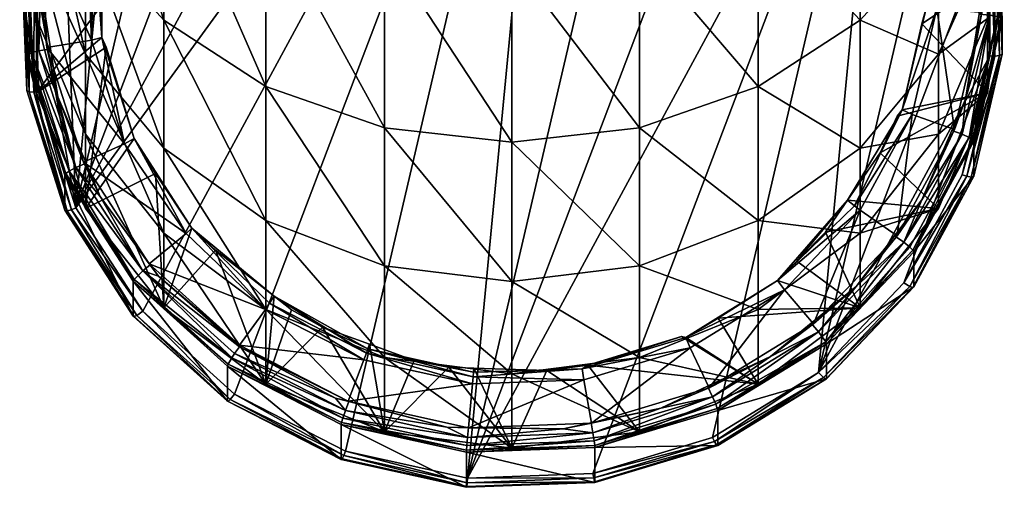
# Model space of a CAD drawing. Extents: x -0.025 to 0.074, y -0.234 to 0.025.
# Tile 1 of 256: x -0.012 to 0.012, y -0.234 to -0.223. Entities that reach past the tile are written whole.
import ezdxf

# ---------------------------------------------------------------- set-up
doc = ezdxf.new("R2010")
doc.units = 0
doc.layers.add('mesh', color=7, linetype='CONTINUOUS')

msp = doc.modelspace()

# ---------------------------------------------------------------- meshes
at = {"layer": 'mesh'}
mesh = msp.add_polyface(dxfattribs=at)
corners = [(-0.011584, -0.218488, 0.286151), (-0.009979, -0.220122, 0.286529), (-0.009786, -0.219155, 0.286305), (-0.010385, -0.223597, 0.30213), (-0.008478, -0.227963, 0.296635), (-0.010385, -0.225542, 0.296076), (-0.008478, -0.225891, 0.303086), (-0.005993, -0.227651, 0.30382), (-0.008478, -0.222768, 0.3091), (-0.005993, -0.224381, 0.310118), (-0.010385, -0.220666, 0.307774), (-0.011584, -0.218219, 0.30623), (-0.003099, -0.225395, 0.310757), (-0.003099, -0.220997, 0.316581), (0.000007, -0.225741, 0.310976), (-0.005993, -0.220104, 0.31578), (-0.008478, -0.218684, 0.314507), (-0.010385, -0.216834, 0.312849), (0.000007, -0.221301, 0.316854), (-0.003099, -0.215687, 0.321587), (-0.005993, -0.214941, 0.320648), (-0.010385, -0.22736, 0.2882), (-0.011584, -0.222722, 0.295425), (-0.009991, -0.220607, 0.286641), (-0.009488, -0.218106, 0.285998), (-0.010035, -0.222446, 0.287065), (-0.009991, -0.223192, 0.28718), (-0.009889, -0.223421, 0.28729), (-0.009203, -0.225653, 0.287755), (-0.010175, -0.220618, 0.28653), (-0.010348, -0.220612, 0.286488), (-0.009747, -0.218032, 0.285892), (-0.010244, -0.223255, 0.287098), (-0.009441, -0.225782, 0.287681), (0.001088, -0.211231, 0.279601), (-0.010622, -0.227346, 0.283322), (-0.008995, -0.229865, 0.283903), (-0.009542, -0.215995, 0.280701), (-0.010966, -0.218627, 0.281309), (-0.001964, -0.211345, 0.279627), (-0.004882, -0.212225, 0.279831), (-0.011444, -0.220513, 0.286465), (-0.011329, -0.223436, 0.28714), (-0.010441, -0.22623, 0.287785), (-0.011993, -0.221514, 0.28685), (-0.011584, -0.22454, 0.287549)]
mesh.append_faces([[corners[k] for k in face] for face in [(0, 1, 2, 2), (3, 4, 5, 5), (6, 4, 3, 3), (7, 8, 9, 9), (6, 10, 8, 8), (3, 10, 6, 6), (3, 11, 10, 10), (12, 13, 14, 14), (12, 15, 13, 13), (9, 15, 12, 12), (9, 16, 15, 15), (8, 16, 9, 9), (8, 17, 16, 16), (10, 17, 8, 8), (14, 13, 18, 18), (13, 19, 18, 18), (15, 20, 13, 13), (21, 22, 5, 5), (23, 2, 1, 1), (24, 2, 23, 23), (25, 26, 23, 23), (27, 28, 26, 26), (23, 29, 24, 24), (23, 26, 29, 29), (24, 30, 31, 31), (29, 30, 24, 24), (29, 32, 30, 30), (26, 32, 29, 29), (26, 33, 32, 32), (28, 33, 26, 26), (34, 35, 36, 36), (37, 38, 35, 35), (39, 40, 35, 35), (32, 41, 30, 30), (33, 42, 32, 32), (33, 43, 42, 42), (44, 23, 1, 1), (44, 25, 23, 23), (45, 26, 25, 25), (45, 27, 26, 26), (21, 28, 27, 27)]])
mesh = msp.add_polyface(dxfattribs=at)
corners = [(-0.010307, -0.216636, 0.285365), (-0.010779, -0.21766, 0.285806), (-0.010698, -0.217733, 0.285618), (-0.009379, -0.215073, 0.285209), (-0.009319, -0.215156, 0.285023), (-0.010385, -0.215668, 0.2855), (-0.008943, -0.216979, 0.285803), (-0.008432, -0.21613, 0.285607), (-0.011584, -0.218488, 0.286151), (-0.009388, -0.218128, 0.286068), (-0.009786, -0.219155, 0.286305), (-0.010385, -0.220666, 0.307774), (-0.011584, -0.214679, 0.310917), (-0.010385, -0.216834, 0.312849), (-0.003099, -0.220997, 0.316581), (-0.005993, -0.214941, 0.320648), (-0.003099, -0.215687, 0.321587), (-0.005993, -0.220104, 0.31578), (-0.008478, -0.213754, 0.319156), (-0.008478, -0.218684, 0.314507), (-0.010385, -0.212207, 0.317211), (0.000007, -0.221301, 0.316854), (0.000007, -0.215942, 0.321906), (-0.00826, -0.215825, 0.285478), (-0.009488, -0.218106, 0.285998), (-0.009747, -0.218032, 0.285892), (-0.008481, -0.215692, 0.285352), (-0.001964, -0.211345, 0.279627), (-0.010622, -0.227346, 0.283322), (0.001088, -0.211231, 0.279601), (-0.007467, -0.213811, 0.280197), (-0.009542, -0.215995, 0.280701), (-0.004882, -0.212225, 0.279831), (-0.01108, -0.218581, 0.281324), (-0.010966, -0.218627, 0.281309), (-0.009692, -0.215877, 0.280739), (-0.009766, -0.2158, 0.28084), (-0.011188, -0.218522, 0.281403), (-0.007584, -0.213659, 0.280227), (-0.009787, -0.215759, 0.280954), (-0.011248, -0.218459, 0.281578), (-0.009787, -0.214904, 0.284657), (-0.009766, -0.214891, 0.284778), (-0.011224, -0.217585, 0.2854), (-0.009692, -0.214916, 0.284902), (-0.011139, -0.21759, 0.28552), (-0.009542, -0.215005, 0.284988), (-0.010966, -0.217638, 0.285596), (-0.010348, -0.220612, 0.286488), (-0.006898, -0.214348, 0.285196)]
mesh.append_faces([[corners[k] for k in face] for face in [(0, 1, 2, 2), (0, 3, 1, 1), (4, 3, 0, 0), (5, 6, 7, 7), (8, 6, 5, 5), (8, 9, 6, 6), (10, 9, 8, 8), (11, 12, 13, 13), (14, 15, 16, 16), (17, 18, 15, 15), (19, 18, 17, 17), (13, 20, 19, 19), (21, 16, 22, 22), (23, 6, 24, 24), (23, 7, 6, 6), (24, 9, 10, 10), (6, 9, 24, 24), (23, 25, 26, 26), (24, 25, 23, 23), (27, 28, 29, 29), (28, 30, 31, 31), (28, 32, 30, 30), (31, 33, 34, 34), (31, 35, 33, 33), (30, 35, 31, 31), (35, 36, 37, 37), (38, 36, 35, 35), (36, 39, 40, 40), (38, 39, 36, 36), (39, 41, 40, 40), (41, 42, 43, 43), (42, 44, 45, 45), (44, 46, 45, 45), (47, 0, 2, 2), (46, 0, 47, 47), (46, 4, 0, 0), (25, 3, 26, 26), (25, 1, 3, 3), (48, 1, 25, 25), (5, 23, 49, 49), (7, 23, 5, 5)]])
mesh = msp.add_polyface(dxfattribs=at)
corners = [(-0.003468, -0.230668, 0.288963), (-0.003505, -0.23078, 0.288924), (-0.004613, -0.230252, 0.288867), (-0.00238, -0.231064, 0.289055), (-0.00093, -0.231352, 0.289059), (-0.00153, -0.231228, 0.289093), (-0.000923, -0.231249, 0.289097), (0.000856, -0.231308, 0.289111), (-0.000937, -0.23146, 0.289033), (-0.003541, -0.230884, 0.2889), (-0.003099, -0.232808, 0.289457), (-0.005993, -0.23164, 0.289188), (-0.005366, -0.229833, 0.288771), (0.000007, -0.233206, 0.289549), (0.000007, -0.229135, 0.304438), (0.000007, -0.231388, 0.297425), (-0.003099, -0.228757, 0.304281), (-0.005993, -0.227651, 0.30382), (-0.003099, -0.23099, 0.297333), (-0.005993, -0.229822, 0.297064), (-0.003099, -0.225395, 0.310757), (-0.005993, -0.224381, 0.310118), (0.000007, -0.225741, 0.310976), (-0.005791, -0.229498, 0.288693), (-0.005902, -0.229671, 0.28862), (0.001716, -0.231268, 0.289044), (-0.003601, -0.231052, 0.288898), (-0.006003, -0.229818, 0.288613), (-0.000953, -0.231638, 0.289033), (0.001759, -0.231536, 0.28901), (0.001088, -0.211231, 0.279601), (-0.006754, -0.231887, 0.28437), (-0.004052, -0.233275, 0.28469), (-0.008995, -0.229865, 0.283903), (-0.001074, -0.233934, 0.284842), (-0.006824, -0.230999, 0.288654), (-0.006754, -0.230897, 0.288657), (-0.004052, -0.232285, 0.288977), (-0.004298, -0.231983, 0.288908), (-0.006636, -0.230735, 0.28862), (-0.003983, -0.232057, 0.28913), (-0.006638, -0.230693, 0.288815)]
mesh.append_faces([[corners[k] for k in face] for face in [(0, 1, 2, 2), (3, 1, 0, 0), (3, 4, 1, 1), (5, 4, 3, 3), (4, 6, 7, 7), (5, 6, 4, 4), (1, 8, 9, 9), (4, 8, 1, 1), (10, 5, 3, 3), (11, 2, 12, 12), (13, 6, 5, 5), (10, 2, 11, 11), (10, 0, 2, 2), (14, 15, 16, 16), (17, 18, 19, 19), (16, 18, 17, 17), (16, 15, 18, 18), (16, 20, 14, 14), (16, 21, 20, 20), (17, 21, 16, 16), (14, 20, 22, 22), (10, 19, 18, 18), (2, 23, 12, 12), (2, 1, 23, 23), (23, 9, 24, 24), (1, 9, 23, 23), (4, 25, 8, 8), (24, 26, 27, 27), (9, 26, 24, 24), (9, 28, 26, 26), (8, 28, 9, 9), (8, 29, 28, 28), (30, 31, 32, 32), (30, 33, 31, 31), (34, 30, 32, 32), (35, 36, 37, 37), (38, 37, 36, 36), (39, 40, 38, 38), (39, 41, 40, 40), (26, 40, 41, 41), (28, 40, 26, 26)]])
mesh = msp.add_polyface(dxfattribs=at)
corners = [(0.010399, -0.216793, 0.285401), (0.010455, -0.216865, 0.285623), (0.008855, -0.21439, 0.285051), (0.010441, -0.216915, 0.285429), (0.008855, -0.214435, 0.284857), (0.011598, -0.218488, 0.286151), (0.009643, -0.218605, 0.286178), (0.009893, -0.219559, 0.286399), (0.010399, -0.215668, 0.2855), (0.008111, -0.215661, 0.285499), (0.008672, -0.21648, 0.285688), (0.008492, -0.213246, 0.284941), (0.010399, -0.220666, 0.307774), (0.008492, -0.218684, 0.314507), (0.010399, -0.216834, 0.312849), (0.008492, -0.213754, 0.319156), (0.006007, -0.214941, 0.320648), (0.006007, -0.220104, 0.31578), (0.003113, -0.215687, 0.321587), (0.003113, -0.220997, 0.316581), (0.000007, -0.215942, 0.321906), (0.011598, -0.216669, 0.294027), (0.010399, -0.213849, 0.293376), (0.009205, -0.217406, 0.285836), (0.009919, -0.21986, 0.286468), (0.0078, -0.215225, 0.285336), (0.009455, -0.217313, 0.285726), (0.010087, -0.21986, 0.286355), (0.008009, -0.215075, 0.285209), (-0.001074, -0.233934, 0.284842), (0.004066, -0.21189, 0.279753), (0.001088, -0.211231, 0.279601), (0.010637, -0.217819, 0.281122), (0.010746, -0.217764, 0.281135), (0.009009, -0.2153, 0.280541), (0.009151, -0.215171, 0.280576), (0.010852, -0.217696, 0.281212), (0.009237, -0.21506, 0.280741), (0.010909, -0.217629, 0.281386), (0.010909, -0.216774, 0.285089), (0.00924, -0.214191, 0.284492), (0.010886, -0.216757, 0.285209), (0.00922, -0.21418, 0.284614), (0.010804, -0.216768, 0.28533), (0.009151, -0.21421, 0.28474), (0.010637, -0.216829, 0.285409), (0.009048, -0.21428, 0.284816), (0.011243, -0.219203, 0.285957), (0.011343, -0.21966, 0.286268), (0.010258, -0.21984, 0.28631)]
mesh.append_faces([[corners[k] for k in face] for face in [(0, 1, 2, 2), (0, 3, 1, 1), (2, 4, 0, 0), (5, 6, 7, 7), (8, 6, 5, 5), (8, 9, 10, 10), (11, 9, 8, 8), (12, 13, 14, 14), (13, 15, 14, 14), (13, 16, 15, 15), (17, 16, 13, 13), (17, 18, 16, 16), (19, 20, 18, 18), (8, 21, 22, 22), (6, 23, 24, 24), (10, 25, 23, 23), (9, 25, 10, 10), (23, 26, 27, 27), (23, 28, 26, 26), (25, 28, 23, 23), (29, 30, 31, 31), (32, 33, 34, 34), (33, 35, 34, 34), (33, 36, 35, 35), (36, 37, 35, 35), (36, 38, 37, 37), (37, 39, 40, 40), (38, 39, 37, 37), (39, 41, 42, 42), (41, 43, 44, 44), (43, 45, 46, 46), (47, 3, 45, 45), (45, 4, 46, 46), (45, 0, 4, 4), (3, 0, 45, 45), (26, 48, 49, 49), (26, 1, 48, 48), (28, 1, 26, 26), (28, 2, 1, 1), (8, 23, 6, 6), (8, 10, 23, 23)]])
mesh = msp.add_polyface(dxfattribs=at)
corners = [(0.011058, -0.224692, 0.287224), (0.010729, -0.225454, 0.2874), (0.010793, -0.225435, 0.287601), (0.011598, -0.22454, 0.287549), (0.009397, -0.225107, 0.28768), (0.008981, -0.226005, 0.287887), (0.010399, -0.223597, 0.30213), (0.010399, -0.225542, 0.296076), (0.008492, -0.225891, 0.303086), (0.011598, -0.222722, 0.295425), (0.008492, -0.222768, 0.3091), (0.010399, -0.220666, 0.307774), (0.006007, -0.224381, 0.310118), (0.006007, -0.227651, 0.30382), (0.003113, -0.225395, 0.310757), (0.008492, -0.218684, 0.314507), (0.006007, -0.220104, 0.31578), (0.003113, -0.220997, 0.316581), (0.000007, -0.221301, 0.316854), (0.000007, -0.225741, 0.310976), (0.003113, -0.215687, 0.321587), (0.000007, -0.215942, 0.321906), (0.00952, -0.224955, 0.287587), (0.01, -0.222857, 0.28716), (0.010107, -0.222439, 0.287006), (0.010088, -0.221876, 0.286934), (0.009919, -0.21986, 0.286468), (0.009643, -0.218605, 0.286178), (0.009893, -0.219559, 0.286399), (0.010087, -0.21986, 0.286355), (0.009205, -0.217406, 0.285836), (0.010363, -0.222484, 0.28692), (0.009761, -0.225063, 0.287515), (0.010258, -0.21984, 0.28631), (0.009455, -0.217313, 0.285726), (0.006768, -0.213278, 0.280074), (-0.001074, -0.233934, 0.284842), (0.009009, -0.2153, 0.280541), (0.004066, -0.21189, 0.279753), (0.007481, -0.231354, 0.284247), (0.010637, -0.217819, 0.281122), (0.001979, -0.23382, 0.284816), (0.004896, -0.23294, 0.284613), (0.01154, -0.220662, 0.281778), (0.011657, -0.223635, 0.282465), (0.011458, -0.222583, 0.286943), (0.012007, -0.221514, 0.28685), (0.011598, -0.218488, 0.286151)]
mesh.append_faces([[corners[k] for k in face] for face in [(0, 1, 2, 2), (3, 4, 5, 5), (6, 7, 8, 8), (6, 9, 7, 7), (6, 10, 11, 11), (8, 10, 6, 6), (8, 12, 10, 10), (13, 14, 12, 12), (10, 15, 11, 11), (10, 16, 15, 15), (12, 16, 10, 10), (12, 17, 16, 16), (14, 17, 12, 12), (14, 18, 17, 17), (19, 18, 14, 14), (17, 20, 16, 16), (18, 21, 17, 17), (22, 23, 24, 24), (24, 25, 26, 26), (27, 26, 28, 28), (26, 29, 24, 24), (26, 30, 29, 29), (22, 31, 32, 32), (24, 31, 22, 22), (24, 33, 31, 31), (29, 33, 24, 24), (29, 34, 33, 33), (35, 36, 37, 37), (35, 38, 36, 36), (37, 39, 40, 40), (41, 42, 37, 37), (39, 43, 40, 40), (39, 44, 43, 43), (31, 2, 32, 32), (33, 45, 31, 31), (3, 22, 4, 4), (3, 23, 22, 22), (46, 24, 23, 23), (46, 25, 24, 24), (47, 26, 25, 25), (47, 28, 26, 26)]])
mesh = msp.add_polyface(dxfattribs=at)
corners = [(0.007353, -0.230169, 0.288694), (0.006306, -0.230968, 0.288673), (0.004813, -0.231728, 0.289054), (0.004772, -0.23169, 0.28884), (0.003633, -0.232226, 0.288964), (0.003113, -0.232808, 0.289457), (0.001857, -0.231176, 0.289081), (0.000856, -0.231308, 0.289111), (0.006007, -0.23164, 0.289188), (0.004135, -0.230482, 0.288921), (0.000007, -0.229135, 0.304438), (0.003113, -0.23099, 0.297333), (0.000007, -0.231388, 0.297425), (0.003113, -0.228757, 0.304281), (0.006007, -0.229822, 0.297064), (0.006007, -0.227651, 0.30382), (0.003113, -0.225395, 0.310757), (0.000007, -0.225741, 0.310976), (-0.00093, -0.231352, 0.289059), (0.001716, -0.231268, 0.289044), (0.004246, -0.230505, 0.288868), (0.005035, -0.230035, 0.288817), (0.006476, -0.229118, 0.288542), (0.001759, -0.231536, 0.28901), (-0.000937, -0.23146, 0.289033), (0.004353, -0.230754, 0.288829), (0.00665, -0.229344, 0.288504), (0.009009, -0.2153, 0.280541), (-0.001074, -0.233934, 0.284842), (0.001979, -0.23382, 0.284816), (0.004896, -0.23294, 0.284613), (0.004947, -0.233041, 0.284662), (0.007481, -0.231354, 0.284247), (0.005022, -0.232283, 0.288669), (0.005011, -0.232233, 0.288782), (0.007656, -0.23061, 0.288407), (0.004973, -0.232127, 0.288876), (0.004896, -0.23195, 0.2889), (0.007481, -0.230364, 0.288534), (0.001979, -0.23283, 0.289103), (0.001945, -0.232593, 0.289254)]
mesh.append_faces([[corners[k] for k in face] for face in [(0, 1, 2, 2), (2, 3, 4, 4), (1, 3, 2, 2), (5, 6, 7, 7), (8, 6, 5, 5), (8, 9, 6, 6), (10, 11, 12, 12), (13, 11, 10, 10), (13, 14, 11, 11), (15, 14, 13, 13), (13, 16, 15, 15), (13, 17, 16, 16), (10, 17, 13, 13), (8, 11, 14, 14), (5, 11, 8, 8), (5, 12, 11, 11), (18, 7, 19, 19), (19, 9, 20, 20), (19, 6, 9, 9), (7, 6, 19, 19), (20, 21, 22, 22), (19, 23, 24, 24), (19, 25, 23, 23), (20, 25, 19, 19), (20, 26, 25, 25), (22, 26, 20, 20), (27, 28, 29, 29), (30, 31, 32, 32), (33, 34, 35, 35), (34, 36, 35, 35), (36, 37, 38, 38), (1, 38, 37, 37), (37, 3, 1, 1), (37, 4, 3, 3), (39, 4, 37, 37), (25, 40, 23, 23), (25, 2, 40, 40), (26, 2, 25, 25), (26, 0, 2, 2), (20, 8, 21, 21), (20, 9, 8, 8)]])
mesh = msp.add_polyface(dxfattribs=at)
corners = [(0.010793, -0.225435, 0.287601), (0.009996, -0.227145, 0.287791), (0.009393, -0.228023, 0.288199), (0.010729, -0.225454, 0.2874), (0.009331, -0.228023, 0.287994), (0.011598, -0.22454, 0.287549), (0.008981, -0.226005, 0.287887), (0.010399, -0.22736, 0.2882), (0.008492, -0.225891, 0.303086), (0.008492, -0.227963, 0.296635), (0.006007, -0.227651, 0.30382), (0.010399, -0.225542, 0.296076), (0.006007, -0.224381, 0.310118), (0.008492, -0.229782, 0.288759), (0.008184, -0.227157, 0.288153), (0.006949, -0.228646, 0.288496), (0.007647, -0.227933, 0.288332), (0.006476, -0.229118, 0.288542), (0.00952, -0.224955, 0.287587), (0.009397, -0.225107, 0.28768), (0.008353, -0.227296, 0.288072), (0.009761, -0.225063, 0.287515), (0.008495, -0.227403, 0.288056), (0.009009, -0.2153, 0.280541), (0.004896, -0.23294, 0.284613), (0.007481, -0.231354, 0.284247), (0.009556, -0.22917, 0.283743), (0.01098, -0.226537, 0.283135), (0.011657, -0.223635, 0.282465), (0.011094, -0.226573, 0.283169), (0.009706, -0.22926, 0.283828), (0.011202, -0.226591, 0.283266), (0.00978, -0.229284, 0.283953), (0.011262, -0.226571, 0.283451), (0.009801, -0.229271, 0.284074), (0.009801, -0.228417, 0.287776), (0.011262, -0.225717, 0.287153), (0.011238, -0.225681, 0.287269), (0.00978, -0.228375, 0.287891), (0.011153, -0.225624, 0.287375), (0.009706, -0.228298, 0.287992), (0.009556, -0.22818, 0.28803), (0.01098, -0.225548, 0.287422)]
mesh.append_faces([[corners[k] for k in face] for face in [(0, 1, 2, 2), (0, 3, 1, 1), (1, 4, 2, 2), (5, 6, 7, 7), (8, 9, 10, 10), (8, 11, 9, 9), (10, 12, 8, 8), (7, 11, 5, 5), (7, 9, 11, 11), (13, 9, 7, 7), (14, 15, 16, 16), (17, 15, 14, 14), (6, 18, 14, 14), (19, 18, 6, 6), (14, 20, 17, 17), (14, 18, 20, 20), (20, 21, 22, 22), (18, 21, 20, 20), (23, 24, 25, 25), (26, 27, 28, 28), (26, 29, 27, 27), (26, 30, 29, 29), (30, 31, 29, 29), (30, 32, 31, 31), (32, 33, 31, 31), (32, 34, 33, 33), (33, 35, 36, 36), (34, 35, 33, 33), (35, 37, 36, 36), (35, 38, 37, 37), (38, 39, 37, 37), (38, 40, 39, 39), (40, 41, 39, 39), (41, 42, 39, 39), (42, 1, 3, 3), (41, 1, 42, 42), (41, 4, 1, 1), (21, 2, 22, 22), (21, 0, 2, 2), (7, 14, 16, 16), (7, 6, 14, 14)]])
mesh = msp.add_polyface(dxfattribs=at)
corners = [(-0.011061, -0.224636, 0.287212), (-0.011329, -0.223436, 0.28714), (-0.010441, -0.22623, 0.287785), (-0.011243, -0.223468, 0.286942), (-0.011489, -0.221889, 0.286577), (-0.011444, -0.220513, 0.286465), (-0.011363, -0.220565, 0.286272), (-0.011584, -0.22454, 0.287549), (-0.010035, -0.222446, 0.287065), (-0.011993, -0.221514, 0.28685), (-0.010385, -0.22736, 0.2882), (-0.009889, -0.223421, 0.28729), (-0.011584, -0.220925, 0.301017), (-0.010385, -0.225542, 0.296076), (-0.011584, -0.222722, 0.295425), (-0.010385, -0.223597, 0.30213), (-0.011584, -0.218219, 0.30623), (-0.011993, -0.219696, 0.294726), (-0.010622, -0.227346, 0.283322), (-0.011643, -0.22153, 0.281979), (-0.011526, -0.224503, 0.282665), (-0.010966, -0.218627, 0.281309), (-0.011645, -0.224518, 0.282695), (-0.011763, -0.221513, 0.282001), (-0.011759, -0.224516, 0.282787), (-0.011879, -0.221482, 0.282086), (-0.01108, -0.218581, 0.281324), (-0.011821, -0.224485, 0.282969), (-0.011942, -0.221435, 0.282265), (-0.011942, -0.22058, 0.285967), (-0.011821, -0.22363, 0.286671), (-0.011796, -0.223599, 0.286788), (-0.010872, -0.226509, 0.28746), (-0.011916, -0.220555, 0.286086), (-0.011707, -0.223558, 0.286898), (-0.01079, -0.226446, 0.287564), (-0.011827, -0.220537, 0.2862), (-0.010622, -0.226357, 0.287609), (-0.011526, -0.223514, 0.286952), (-0.011643, -0.22054, 0.286266), (-0.010244, -0.223255, 0.287098)]
mesh.append_faces([[corners[k] for k in face] for face in [(0, 1, 2, 2), (3, 1, 0, 0), (4, 1, 3, 3), (4, 5, 1, 1), (6, 5, 4, 4), (7, 8, 9, 9), (10, 11, 7, 7), (12, 13, 14, 14), (15, 13, 12, 12), (12, 16, 15, 15), (7, 14, 10, 10), (7, 17, 14, 14), (9, 17, 7, 7), (18, 19, 20, 20), (18, 21, 19, 19), (19, 22, 20, 20), (19, 23, 22, 22), (21, 23, 19, 19), (23, 24, 22, 22), (23, 25, 24, 24), (26, 25, 23, 23), (25, 27, 24, 24), (25, 28, 27, 27), (27, 29, 30, 30), (28, 29, 27, 27), (30, 31, 32, 32), (29, 31, 30, 30), (29, 33, 31, 31), (31, 34, 35, 35), (33, 34, 31, 31), (33, 36, 34, 34), (34, 37, 35, 35), (34, 38, 37, 37), (36, 38, 34, 34), (36, 39, 38, 38), (37, 38, 0, 0), (38, 3, 0, 0), (38, 4, 3, 3), (39, 4, 38, 38), (39, 6, 4, 4), (40, 1, 5, 5)]])
mesh = msp.add_polyface(dxfattribs=at)
corners = [(0.011343, -0.21966, 0.286268), (0.011501, -0.221963, 0.286594), (0.011458, -0.222583, 0.286943), (0.011058, -0.224692, 0.287224), (0.010793, -0.225435, 0.287601), (0.011395, -0.222618, 0.286746), (0.012007, -0.221514, 0.28685), (0.01, -0.222857, 0.28716), (0.011598, -0.22454, 0.287549), (0.011598, -0.220925, 0.301017), (0.011598, -0.222722, 0.295425), (0.010399, -0.223597, 0.30213), (0.012007, -0.219696, 0.294726), (0.010399, -0.220666, 0.307774), (0.010399, -0.225542, 0.296076), (0.011657, -0.223635, 0.282465), (0.011659, -0.220636, 0.281798), (0.01154, -0.220662, 0.281778), (0.011778, -0.223641, 0.282492), (0.01098, -0.226537, 0.283135), (0.011094, -0.226573, 0.283169), (0.011773, -0.220597, 0.281882), (0.011893, -0.223631, 0.282582), (0.011202, -0.226591, 0.283266), (0.011835, -0.220545, 0.282059), (0.011956, -0.223595, 0.282763), (0.011262, -0.226571, 0.283451), (0.011956, -0.22274, 0.286466), (0.011262, -0.225717, 0.287153), (0.01193, -0.222711, 0.286583), (0.01181, -0.219667, 0.285881), (0.011238, -0.225681, 0.287269), (0.011841, -0.222676, 0.286694), (0.011722, -0.219656, 0.285997), (0.011153, -0.225624, 0.287375), (0.011657, -0.222646, 0.286752), (0.01154, -0.219672, 0.286065), (0.01098, -0.225548, 0.287422), (0.010729, -0.225454, 0.2874), (0.010363, -0.222484, 0.28692), (0.010258, -0.21984, 0.28631)]
mesh.append_faces([[corners[k] for k in face] for face in [(0, 1, 2, 2), (2, 3, 4, 4), (2, 5, 3, 3), (1, 5, 2, 2), (6, 7, 8, 8), (9, 10, 11, 11), (9, 12, 10, 10), (11, 13, 9, 9), (8, 10, 6, 6), (8, 14, 10, 10), (15, 16, 17, 17), (15, 18, 16, 16), (19, 18, 15, 15), (19, 20, 18, 18), (18, 21, 16, 16), (18, 22, 21, 21), (20, 22, 18, 18), (20, 23, 22, 22), (22, 24, 21, 21), (22, 25, 24, 24), (23, 25, 22, 22), (23, 26, 25, 25), (25, 27, 24, 24), (25, 28, 27, 27), (26, 28, 25, 25), (27, 29, 30, 30), (28, 29, 27, 27), (28, 31, 29, 29), (29, 32, 33, 33), (31, 32, 29, 29), (31, 34, 32, 32), (32, 35, 36, 36), (34, 35, 32, 32), (34, 37, 35, 35), (35, 37, 3, 3), (37, 38, 3, 3), (35, 1, 36, 36), (35, 5, 1, 1), (3, 5, 35, 35), (39, 2, 4, 4), (40, 0, 2, 2)]])
mesh = msp.add_polyface(dxfattribs=at)
corners = [(-0.01003, -0.227062, 0.287772), (-0.008841, -0.228705, 0.288356), (-0.008815, -0.228732, 0.288157), (-0.010441, -0.22623, 0.287785), (-0.010375, -0.226249, 0.287584), (-0.011061, -0.224636, 0.287212), (-0.008478, -0.229782, 0.288759), (-0.008683, -0.226505, 0.288002), (-0.010385, -0.22736, 0.2882), (-0.008478, -0.225891, 0.303086), (-0.005993, -0.229822, 0.297064), (-0.008478, -0.227963, 0.296635), (-0.005993, -0.227651, 0.30382), (-0.008478, -0.222768, 0.3091), (-0.010385, -0.225542, 0.296076), (-0.009203, -0.225653, 0.287755), (-0.007793, -0.227835, 0.288259), (-0.007933, -0.227969, 0.288195), (-0.006003, -0.229818, 0.288613), (-0.009441, -0.225782, 0.287681), (-0.010622, -0.227346, 0.283322), (-0.010732, -0.22739, 0.283358), (-0.008995, -0.229865, 0.283903), (-0.011526, -0.224503, 0.282665), (-0.011645, -0.224518, 0.282695), (-0.010837, -0.227417, 0.283456), (-0.009137, -0.229965, 0.283991), (-0.011759, -0.224516, 0.282787), (-0.010895, -0.227401, 0.283642), (-0.011821, -0.224485, 0.282969), (-0.010895, -0.226546, 0.287345), (-0.009226, -0.229984, 0.284238), (-0.011821, -0.22363, 0.286671), (-0.009206, -0.229086, 0.288055), (-0.009226, -0.229129, 0.287941), (-0.010872, -0.226509, 0.28746), (-0.01079, -0.226446, 0.287564), (-0.011796, -0.223599, 0.286788), (-0.008995, -0.228875, 0.28819), (-0.010622, -0.226357, 0.287609)]
mesh.append_faces([[corners[k] for k in face] for face in [(0, 1, 2, 2), (0, 3, 1, 1), (4, 3, 0, 0), (5, 3, 4, 4), (6, 7, 8, 8), (9, 10, 11, 11), (12, 10, 9, 9), (9, 13, 12, 12), (6, 14, 11, 11), (8, 14, 6, 6), (15, 7, 16, 16), (16, 17, 15, 15), (16, 18, 17, 17), (15, 17, 19, 19), (20, 21, 22, 22), (23, 21, 20, 20), (23, 24, 21, 21), (21, 25, 26, 26), (24, 25, 21, 21), (24, 27, 25, 25), (27, 28, 25, 25), (27, 29, 28, 28), (28, 30, 31, 31), (28, 32, 30, 30), (29, 32, 28, 28), (30, 33, 34, 34), (30, 35, 33, 33), (32, 35, 30, 30), (35, 36, 33, 33), (37, 36, 35, 35), (36, 38, 33, 33), (36, 39, 38, 38), (38, 0, 2, 2), (39, 0, 38, 38), (39, 4, 0, 0), (5, 4, 39, 39), (17, 3, 19, 19), (17, 1, 3, 3), (18, 1, 17, 17), (8, 7, 15, 15), (6, 16, 7, 7)]])
mesh = msp.add_polyface(dxfattribs=at)
corners = [(0.009393, -0.228023, 0.288199), (0.008393, -0.229261, 0.288279), (0.007353, -0.230169, 0.288694), (0.009331, -0.228023, 0.287994), (0.007301, -0.230154, 0.288485), (0.006306, -0.230968, 0.288673), (0.005035, -0.230035, 0.288817), (0.006007, -0.23164, 0.289188), (0.008492, -0.229782, 0.288759), (0.007647, -0.227933, 0.288332), (0.006949, -0.228646, 0.288496), (0.010399, -0.22736, 0.2882), (0.006007, -0.227651, 0.30382), (0.008492, -0.227963, 0.296635), (0.006007, -0.229822, 0.297064), (0.006476, -0.229118, 0.288542), (0.008495, -0.227403, 0.288056), (0.00665, -0.229344, 0.288504), (0.008353, -0.227296, 0.288072), (0.009556, -0.22917, 0.283743), (0.011657, -0.223635, 0.282465), (0.007481, -0.231354, 0.284247), (0.009706, -0.22926, 0.283828), (0.007599, -0.231478, 0.28434), (0.004947, -0.233041, 0.284662), (0.00978, -0.229284, 0.283953), (0.007656, -0.231519, 0.284469), (0.004995, -0.233123, 0.284774), (0.009801, -0.229271, 0.284074), (0.007672, -0.231511, 0.284591), (0.007672, -0.230656, 0.288294), (0.009801, -0.228417, 0.287776), (0.005022, -0.232283, 0.288669), (0.005022, -0.233138, 0.284966), (0.00978, -0.228375, 0.287891), (0.007656, -0.23061, 0.288407), (0.009706, -0.228298, 0.287992), (0.009556, -0.22818, 0.28803), (0.007481, -0.230364, 0.288534), (0.004973, -0.232127, 0.288876)]
mesh.append_faces([[corners[k] for k in face] for face in [(0, 1, 2, 2), (0, 3, 1, 1), (2, 4, 5, 5), (1, 4, 2, 2), (6, 7, 8, 8), (8, 9, 10, 10), (11, 9, 8, 8), (12, 13, 14, 14), (8, 14, 13, 13), (7, 14, 8, 8), (15, 16, 17, 17), (18, 16, 15, 15), (19, 20, 21, 21), (21, 22, 19, 19), (21, 23, 22, 22), (24, 23, 21, 21), (23, 25, 22, 22), (23, 26, 25, 25), (27, 26, 23, 23), (26, 28, 25, 25), (26, 29, 28, 28), (27, 29, 26, 26), (28, 30, 31, 31), (29, 30, 28, 28), (29, 32, 30, 30), (33, 32, 29, 29), (30, 34, 31, 31), (30, 35, 34, 34), (32, 35, 30, 30), (35, 36, 34, 34), (35, 37, 36, 36), (35, 38, 37, 37), (39, 38, 35, 35), (37, 1, 3, 3), (38, 1, 37, 37), (38, 4, 1, 1), (5, 4, 38, 38), (16, 2, 17, 17), (16, 0, 2, 2), (6, 8, 15, 15), (8, 10, 15, 15)]])
mesh = msp.add_polyface(dxfattribs=at)
corners = [(-0.008611, -0.229012, 0.288222), (-0.008841, -0.228705, 0.288356), (-0.006638, -0.230693, 0.288815), (-0.008815, -0.228732, 0.288157), (-0.005993, -0.23164, 0.289188), (-0.007219, -0.228373, 0.288433), (-0.008478, -0.229782, 0.288759), (-0.008478, -0.227963, 0.296635), (-0.005993, -0.229822, 0.297064), (-0.007793, -0.227835, 0.288259), (-0.005791, -0.229498, 0.288693), (-0.005902, -0.229671, 0.28862), (-0.006003, -0.229818, 0.288613), (-0.008995, -0.229865, 0.283903), (-0.00686, -0.232019, 0.284465), (-0.006754, -0.231887, 0.28437), (-0.009137, -0.229965, 0.283991), (-0.010732, -0.22739, 0.283358), (-0.006912, -0.232065, 0.284595), (-0.004134, -0.233465, 0.284853), (-0.009206, -0.229995, 0.284117), (-0.010837, -0.227417, 0.283456), (-0.006927, -0.232058, 0.284717), (-0.004156, -0.233481, 0.285046), (-0.009226, -0.229984, 0.284238), (-0.010895, -0.227401, 0.283642), (-0.006927, -0.231203, 0.28842), (-0.009226, -0.229129, 0.287941), (-0.010895, -0.226546, 0.287345), (-0.006912, -0.231155, 0.288533), (-0.004147, -0.232576, 0.288861), (-0.009206, -0.229086, 0.288055), (-0.006824, -0.230999, 0.288654), (-0.008995, -0.228875, 0.28819), (-0.006754, -0.230897, 0.288657), (-0.006636, -0.230735, 0.28862), (-0.004298, -0.231983, 0.288908), (-0.003601, -0.231052, 0.288898), (-0.005366, -0.229833, 0.288771)]
mesh.append_faces([[corners[k] for k in face] for face in [(0, 1, 2, 2), (3, 1, 0, 0), (4, 5, 6, 6), (4, 7, 8, 8), (6, 7, 4, 4), (9, 5, 10, 10), (10, 11, 9, 9), (11, 12, 9, 9), (13, 14, 15, 15), (13, 16, 14, 14), (17, 16, 13, 13), (14, 18, 19, 19), (16, 18, 14, 14), (16, 20, 18, 18), (21, 20, 16, 16), (18, 22, 23, 23), (20, 22, 18, 18), (20, 24, 22, 22), (21, 24, 20, 20), (21, 25, 24, 24), (22, 26, 23, 23), (22, 27, 26, 26), (24, 27, 22, 22), (24, 28, 27, 27), (26, 29, 30, 30), (27, 29, 26, 26), (27, 31, 29, 29), (31, 32, 29, 29), (31, 33, 32, 32), (33, 34, 32, 32), (35, 33, 0, 0), (35, 34, 33, 33), (35, 36, 34, 34), (33, 3, 0, 0), (0, 2, 35, 35), (12, 2, 1, 1), (37, 2, 12, 12), (4, 10, 5, 5), (38, 10, 4, 4), (5, 9, 6, 6)]])
mesh = msp.add_polyface(dxfattribs=at)
corners = [(-0.003983, -0.232057, 0.28913), (-0.003973, -0.232068, 0.288927), (-0.004298, -0.231983, 0.288908), (-0.001584, -0.23269, 0.289071), (-0.001055, -0.232705, 0.28928), (-0.001054, -0.232698, 0.289073), (0.001255, -0.232732, 0.289081), (0.000007, -0.233206, 0.289549), (-0.00153, -0.231228, 0.289093), (-0.003099, -0.232808, 0.289457), (0.000856, -0.231308, 0.289111), (-0.000923, -0.231249, 0.289097), (-0.00238, -0.231064, 0.289055), (-0.003468, -0.230668, 0.288963), (-0.003099, -0.23099, 0.297333), (0.000007, -0.231388, 0.297425), (-0.005993, -0.23164, 0.289188), (-0.005993, -0.229822, 0.297064), (-0.004052, -0.233275, 0.28469), (-0.001085, -0.234046, 0.284894), (-0.001074, -0.233934, 0.284842), (-0.004094, -0.233379, 0.284741), (-0.006754, -0.231887, 0.28437), (-0.00686, -0.232019, 0.284465), (-0.001095, -0.234137, 0.285008), (-0.004134, -0.233465, 0.284853), (-0.001101, -0.234157, 0.285202), (-0.004156, -0.233481, 0.285046), (-0.006912, -0.232065, 0.284595), (-0.004156, -0.232626, 0.288748), (-0.001101, -0.233303, 0.288905), (-0.006927, -0.231203, 0.28842), (-0.001099, -0.233251, 0.289017), (-0.004147, -0.232576, 0.288861), (-0.001091, -0.233137, 0.289109), (-0.004116, -0.232468, 0.288955), (-0.006912, -0.231155, 0.288533), (-0.006824, -0.230999, 0.288654), (-0.001074, -0.232944, 0.28913), (-0.004052, -0.232285, 0.288977), (-0.000953, -0.231638, 0.289033), (0.001759, -0.231536, 0.28901)]
mesh.append_faces([[corners[k] for k in face] for face in [(0, 1, 2, 2), (0, 3, 1, 1), (4, 3, 0, 0), (4, 5, 3, 3), (6, 5, 4, 4), (7, 8, 9, 9), (7, 10, 11, 11), (12, 13, 9, 9), (7, 14, 15, 15), (9, 14, 7, 7), (16, 17, 9, 9), (18, 19, 20, 20), (18, 21, 19, 19), (22, 21, 18, 18), (22, 23, 21, 21), (21, 24, 19, 19), (21, 25, 24, 24), (23, 25, 21, 21), (25, 26, 24, 24), (25, 27, 26, 26), (28, 27, 25, 25), (26, 29, 30, 30), (27, 29, 26, 26), (27, 31, 29, 29), (29, 32, 30, 30), (29, 33, 32, 32), (31, 33, 29, 29), (33, 34, 32, 32), (33, 35, 34, 34), (36, 35, 33, 33), (36, 37, 35, 35), (35, 38, 34, 34), (35, 39, 38, 38), (37, 39, 35, 35), (38, 5, 6, 6), (38, 3, 5, 5), (39, 3, 38, 38), (39, 1, 3, 3), (2, 1, 39, 39), (40, 4, 0, 0), (41, 4, 40, 40)]])
mesh = msp.add_polyface(dxfattribs=at)
corners = [(0.004813, -0.231728, 0.289054), (0.003633, -0.232226, 0.288964), (0.001945, -0.232593, 0.289254), (0.001255, -0.232732, 0.289081), (-0.001055, -0.232705, 0.28928), (0.001934, -0.232588, 0.289047), (0.003113, -0.232808, 0.289457), (0.000856, -0.231308, 0.289111), (0.000007, -0.233206, 0.289549), (0.000007, -0.231388, 0.297425), (0.001979, -0.23382, 0.284816), (0.004947, -0.233041, 0.284662), (0.004896, -0.23294, 0.284613), (0.001999, -0.23393, 0.284868), (-0.001074, -0.233934, 0.284842), (-0.001085, -0.234046, 0.284894), (0.004995, -0.233123, 0.284774), (0.007599, -0.231478, 0.28434), (0.002018, -0.234021, 0.284981), (-0.001095, -0.234137, 0.285008), (0.005022, -0.233138, 0.284966), (0.007672, -0.231511, 0.284591), (0.002029, -0.23404, 0.285175), (-0.001101, -0.234157, 0.285202), (0.002029, -0.233185, 0.288877), (0.005022, -0.232283, 0.288669), (-0.001101, -0.233303, 0.288905), (0.005011, -0.232233, 0.288782), (0.002025, -0.233134, 0.28899), (-0.001099, -0.233251, 0.289017), (0.004973, -0.232127, 0.288876), (0.00201, -0.233021, 0.289082), (-0.001091, -0.233137, 0.289109), (0.004896, -0.23195, 0.2889), (0.001979, -0.23283, 0.289103), (-0.001074, -0.232944, 0.28913), (0.001759, -0.231536, 0.28901)]
mesh.append_faces([[corners[k] for k in face] for face in [(0, 1, 2, 2), (2, 3, 4, 4), (2, 5, 3, 3), (1, 5, 2, 2), (6, 7, 8, 8), (8, 9, 6, 6), (10, 11, 12, 12), (10, 13, 11, 11), (14, 13, 10, 10), (14, 15, 13, 13), (11, 16, 17, 17), (13, 16, 11, 11), (13, 18, 16, 16), (15, 18, 13, 13), (15, 19, 18, 18), (16, 20, 21, 21), (18, 20, 16, 16), (18, 22, 20, 20), (19, 22, 18, 18), (19, 23, 22, 22), (20, 24, 25, 25), (22, 24, 20, 20), (22, 26, 24, 24), (23, 26, 22, 22), (24, 27, 25, 25), (24, 28, 27, 27), (26, 28, 24, 24), (26, 29, 28, 28), (28, 30, 27, 27), (28, 31, 30, 30), (29, 31, 28, 28), (29, 32, 31, 31), (31, 33, 30, 30), (31, 34, 33, 33), (32, 34, 31, 31), (32, 35, 34, 34), (3, 34, 35, 35), (34, 5, 1, 1), (3, 5, 34, 34), (36, 2, 4, 4)]])

doc.saveas('drawing.dxf')
